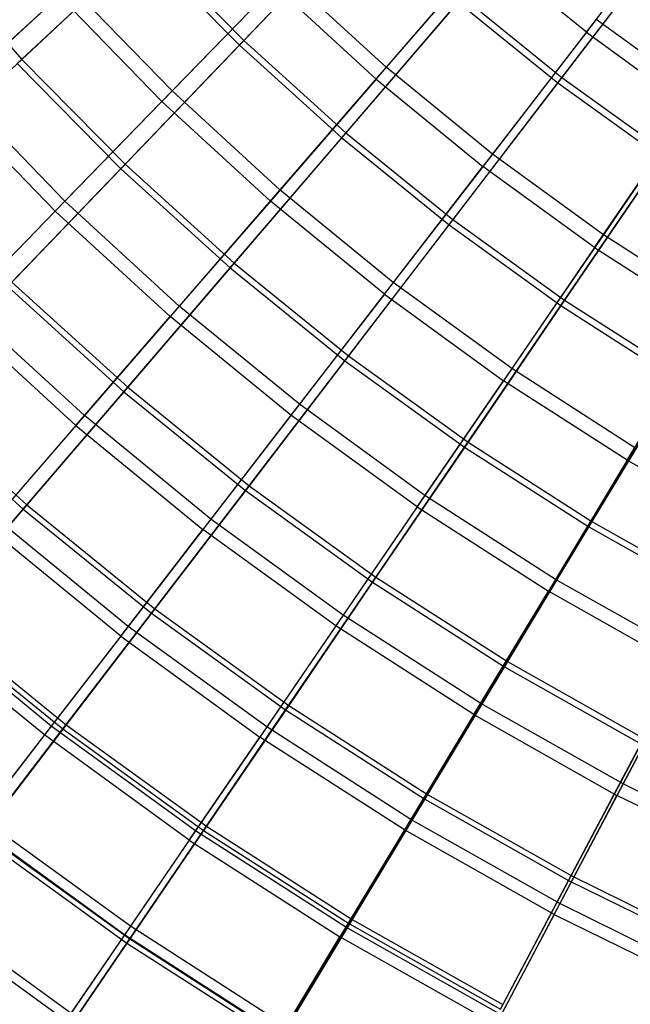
# Model space of a CAD drawing. Extents: x 0.1 to 12.1, y -6 to 6.
# Tile 11 of 256: x 3.2 to 4.1, y -4.1 to -2.6. Entities that reach past the tile are written whole.
import ezdxf

# ---------------------------------------------------------------- set-up
doc = ezdxf.new("R2010")
doc.units = 0
doc.header["$LTSCALE"] = 2.54
doc.layers.get('0').update_dxf_attribs({"linetype": 'CONTINUOUS'})

# ---------------------------------------------------------------- blocks, each defined once
blk = doc.blocks.new('DROPS_COLOR_B-11195_STL')
at = {"color": 0}
for p, q in [((4.0195, -2.6461, 12.3507), (4.1801, -2.4379, 12.5437)), ((4.0195, -2.6461, 12.3507), (4.1801, -2.4379, 12.5437)), ((3.8876, -2.5071, 3.0173), (3.722, -2.6982, 3.2233)), ((3.8876, -2.5071, 3.0173), (3.722, -2.6982, 3.2233)), ((3.7068, -2.7157, 12.1434), (3.8718, -2.5253, 12.3507)), ((3.7068, -2.7157, 12.1434), (3.8718, -2.5253, 12.3507)), ((4.0195, -2.6461, 12.3507), (3.8718, -2.5253, 12.3507)), ((4.0195, -2.6461, 12.3507), (3.8718, -2.5253, 12.3507)), ((3.5717, -2.5604, 3.2233), (3.4037, -2.7333, 3.443)), ((3.5717, -2.5604, 3.2233), (3.4037, -2.7333, 3.443)), ((3.722, -2.6982, 3.2233), (3.5717, -2.5604, 3.2233)), ((3.722, -2.6982, 3.2233), (3.5717, -2.5604, 3.2233)), ((3.5557, -2.5769, 12.1434), (3.3884, -2.749, 11.9225)), ((3.5557, -2.5769, 12.1434), (3.3884, -2.749, 11.9225)), ((3.7068, -2.7157, 12.1434), (3.5557, -2.5769, 12.1434)), ((3.7068, -2.7157, 12.1434), (3.5557, -2.5769, 12.1434)), ((3.2519, -2.5772, 3.443), (3.0835, -2.7318, 3.6756)), ((3.2519, -2.5772, 3.443), (3.0835, -2.7318, 3.6756)), ((3.4037, -2.7333, 3.443), (3.2519, -2.5772, 3.443)), ((3.4037, -2.7333, 3.443), (3.2519, -2.5772, 3.443)), ((3.2358, -2.592, 11.9225), (3.0682, -2.7458, 11.6886)), ((3.2358, -2.592, 11.9225), (3.0682, -2.7458, 11.6886)), ((3.2358, -2.592, 11.9225), (3.3884, -2.749, 11.9225)), ((3.2358, -2.592, 11.9225), (3.3884, -2.749, 11.9225)), ((4.0343, -2.627, 3.0173), (3.8798, -2.8273, 3.2233)), ((4.0343, -2.627, 3.0173), (3.8798, -2.8273, 3.2233)), ((4.1875, -2.7384, 3.0173), (4.0343, -2.627, 3.0173)), ((4.1875, -2.7384, 3.0173), (4.0343, -2.627, 3.0173)), ((4.0195, -2.6461, 12.3507), (3.8657, -2.8456, 12.1434)), ((4.0195, -2.6461, 12.3507), (3.8657, -2.8456, 12.1434)), ((4.0195, -2.6461, 12.3507), (4.1739, -2.7583, 12.3507)), ((4.0195, -2.6461, 12.3507), (4.1739, -2.7583, 12.3507)), ((3.722, -2.6982, 3.2233), (3.564, -2.8805, 3.443)), ((3.722, -2.6982, 3.2233), (3.564, -2.8805, 3.443)), ((3.8798, -2.8273, 3.2233), (3.722, -2.6982, 3.2233)), ((3.8798, -2.8273, 3.2233), (3.722, -2.6982, 3.2233)), ((3.7068, -2.7157, 12.1434), (3.5497, -2.8971, 11.9225)), ((3.7068, -2.7157, 12.1434), (3.5497, -2.8971, 11.9225)), ((3.7068, -2.7157, 12.1434), (3.8657, -2.8456, 12.1434)), ((3.7068, -2.7157, 12.1434), (3.8657, -2.8456, 12.1434)), ((3.2443, -2.8973, 3.6756), (3.0835, -2.7318, 3.6756)), ((3.2443, -2.8973, 3.6756), (3.0835, -2.7318, 3.6756)), ((3.4037, -2.7333, 3.443), (3.2443, -2.8973, 3.6756)), ((3.4037, -2.7333, 3.443), (3.2443, -2.8973, 3.6756)), ((3.564, -2.8805, 3.443), (3.4037, -2.7333, 3.443)), ((3.564, -2.8805, 3.443), (3.4037, -2.7333, 3.443)), ((3.2299, -2.9122, 11.6886), (3.0682, -2.7458, 11.6886)), ((3.2299, -2.9122, 11.6886), (3.0682, -2.7458, 11.6886)), ((3.2299, -2.9122, 11.6886), (3.3884, -2.749, 11.9225)), ((3.2299, -2.9122, 11.6886), (3.3884, -2.749, 11.9225)), ((3.5497, -2.8971, 11.9225), (3.3884, -2.749, 11.9225)), ((3.5497, -2.8971, 11.9225), (3.3884, -2.749, 11.9225)), ((4.1875, -2.7384, 3.0173), (4.0448, -2.9472, 3.2233)), ((4.1875, -2.7384, 3.0173), (4.0448, -2.9472, 3.2233)), ((4.0318, -2.9662, 12.1434), (4.1739, -2.7583, 12.3507)), ((4.0318, -2.9662, 12.1434), (4.1739, -2.7583, 12.3507)), ((3.8798, -2.8273, 3.2233), (3.7325, -3.0183, 3.443)), ((3.8798, -2.8273, 3.2233), (3.7325, -3.0183, 3.443)), ((4.0448, -2.9472, 3.2233), (3.8798, -2.8273, 3.2233)), ((4.0448, -2.9472, 3.2233), (3.8798, -2.8273, 3.2233)), ((3.7192, -3.0357, 11.9225), (3.8657, -2.8456, 12.1434)), ((3.7192, -3.0357, 11.9225), (3.8657, -2.8456, 12.1434)), ((4.0318, -2.9662, 12.1434), (3.8657, -2.8456, 12.1434)), ((4.0318, -2.9662, 12.1434), (3.8657, -2.8456, 12.1434)), ((3.564, -2.8805, 3.443), (3.4143, -3.0533, 3.6756)), ((3.564, -2.8805, 3.443), (3.4143, -3.0533, 3.6756)), ((3.7325, -3.0183, 3.443), (3.564, -2.8805, 3.443)), ((3.7325, -3.0183, 3.443), (3.564, -2.8805, 3.443)), ((3.2443, -2.8973, 3.6756), (3.0941, -3.0518, 3.9205)), ((3.2443, -2.8973, 3.6756), (3.0941, -3.0518, 3.9205)), ((3.4143, -3.0533, 3.6756), (3.2443, -2.8973, 3.6756)), ((3.4143, -3.0533, 3.6756), (3.2443, -2.8973, 3.6756)), ((3.5497, -2.8971, 11.9225), (3.4007, -3.069, 11.6886)), ((3.5497, -2.8971, 11.9225), (3.4007, -3.069, 11.6886)), ((3.7192, -3.0357, 11.9225), (3.5497, -2.8971, 11.9225)), ((3.7192, -3.0357, 11.9225), (3.5497, -2.8971, 11.9225)), ((3.2299, -2.9122, 11.6886), (3.0806, -3.0657, 11.4426)), ((3.2299, -2.9122, 11.6886), (3.0806, -3.0657, 11.4426)), ((3.2299, -2.9122, 11.6886), (3.4007, -3.069, 11.6886)), ((3.2299, -2.9122, 11.6886), (3.4007, -3.069, 11.6886)), ((4.0448, -2.9472, 3.2233), (3.9087, -3.1462, 3.443)), ((4.0448, -2.9472, 3.2233), (3.9087, -3.1462, 3.443)), ((4.2163, -3.0574, 3.2233), (4.0448, -2.9472, 3.2233)), ((4.2163, -3.0574, 3.2233), (4.0448, -2.9472, 3.2233)), ((4.0318, -2.9662, 12.1434), (3.8963, -3.1644, 11.9225)), ((4.0318, -2.9662, 12.1434), (3.8963, -3.1644, 11.9225)), ((4.0318, -2.9662, 12.1434), (4.2044, -3.0772, 12.1434)), ((4.0318, -2.9662, 12.1434), (4.2044, -3.0772, 12.1434)), ((3.7325, -3.0183, 3.443), (3.5929, -3.1994, 3.6756)), ((3.7325, -3.0183, 3.443), (3.5929, -3.1994, 3.6756)), ((3.9087, -3.1462, 3.443), (3.7325, -3.0183, 3.443)), ((3.9087, -3.1462, 3.443), (3.7325, -3.0183, 3.443)), ((3.7192, -3.0357, 11.9225), (3.5803, -3.2158, 11.6886)), ((3.7192, -3.0357, 11.9225), (3.5803, -3.2158, 11.6886)), ((3.7192, -3.0357, 11.9225), (3.8963, -3.1644, 11.9225)), ((3.7192, -3.0357, 11.9225), (3.8963, -3.1644, 11.9225)), ((3.2732, -3.2161, 3.9205), (3.0941, -3.0518, 3.9205)), ((3.2732, -3.2161, 3.9205), (3.0941, -3.0518, 3.9205)), ((3.4143, -3.0533, 3.6756), (3.2732, -3.2161, 3.9205)), ((3.4143, -3.0533, 3.6756), (3.2732, -3.2161, 3.9205)), ((3.5929, -3.1994, 3.6756), (3.4143, -3.0533, 3.6756)), ((3.5929, -3.1994, 3.6756), (3.4143, -3.0533, 3.6756)), ((3.2605, -3.2308, 11.4426), (3.0806, -3.0657, 11.4426)), ((3.2605, -3.2308, 11.4426), (3.0806, -3.0657, 11.4426)), ((3.2605, -3.2308, 11.4426), (3.4007, -3.069, 11.6886)), ((3.2605, -3.2308, 11.4426), (3.4007, -3.069, 11.6886)), ((3.5803, -3.2158, 11.6886), (3.4007, -3.069, 11.6886)), ((3.5803, -3.2158, 11.6886), (3.4007, -3.069, 11.6886)), ((4.0804, -3.2827, 11.9225), (4.2044, -3.0772, 12.1434)), ((4.0804, -3.2827, 11.9225), (4.2044, -3.0772, 12.1434)), ((3.9087, -3.1462, 3.443), (3.7796, -3.335, 3.6756)), ((3.9087, -3.1462, 3.443), (3.7796, -3.335, 3.6756)), ((4.0918, -3.2639, 3.443), (3.9087, -3.1462, 3.443)), ((4.0918, -3.2639, 3.443), (3.9087, -3.1462, 3.443)), ((3.7679, -3.3521, 11.6886), (3.8963, -3.1644, 11.9225)), ((3.7679, -3.3521, 11.6886), (3.8963, -3.1644, 11.9225)), ((4.0804, -3.2827, 11.9225), (3.8963, -3.1644, 11.9225)), ((4.0804, -3.2827, 11.9225), (3.8963, -3.1644, 11.9225)), ((3.5929, -3.1994, 3.6756), (3.4614, -3.37, 3.9205)), ((3.5929, -3.1994, 3.6756), (3.4614, -3.37, 3.9205)), ((3.7796, -3.335, 3.6756), (3.5929, -3.1994, 3.6756)), ((3.7796, -3.335, 3.6756), (3.5929, -3.1994, 3.6756)), ((3.2732, -3.2161, 3.9205), (3.1412, -3.3685, 4.177)), ((3.2732, -3.2161, 3.9205), (3.1412, -3.3685, 4.177)), ((3.4614, -3.37, 3.9205), (3.2732, -3.2161, 3.9205)), ((3.4614, -3.37, 3.9205), (3.2732, -3.2161, 3.9205)), ((3.5803, -3.2158, 11.6886), (3.4495, -3.3854, 11.4426)), ((3.5803, -3.2158, 11.6886), (3.4495, -3.3854, 11.4426)), ((3.7679, -3.3521, 11.6886), (3.5803, -3.2158, 11.6886)), ((3.7679, -3.3521, 11.6886), (3.5803, -3.2158, 11.6886)), ((3.2605, -3.2308, 11.4426), (3.1293, -3.3822, 11.1851)), ((3.2605, -3.2308, 11.4426), (3.1293, -3.3822, 11.1851)), ((3.2605, -3.2308, 11.4426), (3.4495, -3.3854, 11.4426)), ((3.2605, -3.2308, 11.4426), (3.4495, -3.3854, 11.4426)), ((4.0918, -3.2639, 3.443), (3.9737, -3.4597, 3.6756)), ((4.0918, -3.2639, 3.443), (3.9737, -3.4597, 3.6756)), ((4.0804, -3.2827, 11.9225), (3.963, -3.4775, 11.6886)), ((4.0804, -3.2827, 11.9225), (3.963, -3.4775, 11.6886)), ((4.0804, -3.2827, 11.9225), (4.2711, -3.3904, 11.9225)), ((4.0804, -3.2827, 11.9225), (4.2711, -3.3904, 11.9225)), ((3.7796, -3.335, 3.6756), (3.658, -3.5128, 3.9205)), ((3.7796, -3.335, 3.6756), (3.658, -3.5128, 3.9205)), ((3.9737, -3.4597, 3.6756), (3.7796, -3.335, 3.6756)), ((3.9737, -3.4597, 3.6756), (3.7796, -3.335, 3.6756)), ((3.7679, -3.3521, 11.6886), (3.647, -3.5289, 11.4426)), ((3.7679, -3.3521, 11.6886), (3.647, -3.5289, 11.4426)), ((3.7679, -3.3521, 11.6886), (3.963, -3.4775, 11.6886)), ((3.7679, -3.3521, 11.6886), (3.963, -3.4775, 11.6886)), ((3.3272, -3.544, 11.1851), (3.1293, -3.3822, 11.1851)), ((3.3272, -3.544, 11.1851), (3.1293, -3.3822, 11.1851)), ((3.3383, -3.5296, 4.177), (3.1412, -3.3685, 4.177)), ((3.3383, -3.5296, 4.177), (3.1412, -3.3685, 4.177)), ((3.4614, -3.37, 3.9205), (3.3383, -3.5296, 4.177)), ((3.4614, -3.37, 3.9205), (3.3383, -3.5296, 4.177)), ((3.658, -3.5128, 3.9205), (3.4614, -3.37, 3.9205)), ((3.658, -3.5128, 3.9205), (3.4614, -3.37, 3.9205)), ((3.3272, -3.544, 11.1851), (3.4495, -3.3854, 11.4426)), ((3.3272, -3.544, 11.1851), (3.4495, -3.3854, 11.4426)), ((3.647, -3.5289, 11.4426), (3.4495, -3.3854, 11.4426)), ((3.647, -3.5289, 11.4426), (3.4495, -3.3854, 11.4426)), ((3.9737, -3.4597, 3.6756), (3.8624, -3.6442, 3.9205)), ((3.9737, -3.4597, 3.6756), (3.8624, -3.6442, 3.9205)), ((4.1746, -3.5732, 3.6756), (3.9737, -3.4597, 3.6756)), ((4.1746, -3.5732, 3.6756), (3.9737, -3.4597, 3.6756)), ((3.8524, -3.6609, 11.4426), (3.963, -3.4775, 11.6886)), ((3.8524, -3.6609, 11.4426), (3.963, -3.4775, 11.6886)), ((4.1649, -3.5915, 11.6886), (3.963, -3.4775, 11.6886)), ((4.1649, -3.5915, 11.6886), (3.963, -3.4775, 11.6886)), ((3.224, -3.6778, 4.4442), (3.0187, -3.5099, 4.4442)), ((3.224, -3.6778, 4.4442), (3.0187, -3.5099, 4.4442)), ((3.658, -3.5128, 3.9205), (3.5442, -3.6792, 4.177)), ((3.658, -3.5128, 3.9205), (3.5442, -3.6792, 4.177)), ((3.8624, -3.6442, 3.9205), (3.658, -3.5128, 3.9205)), ((3.8624, -3.6442, 3.9205), (3.658, -3.5128, 3.9205)), ((3.2138, -3.691, 10.9169), (3.0077, -3.5225, 10.9169)), ((3.2138, -3.691, 10.9169), (3.0077, -3.5225, 10.9169)), ((3.3383, -3.5296, 4.177), (3.224, -3.6778, 4.4442)), ((3.3383, -3.5296, 4.177), (3.224, -3.6778, 4.4442)), ((3.5442, -3.6792, 4.177), (3.3383, -3.5296, 4.177)), ((3.5442, -3.6792, 4.177), (3.3383, -3.5296, 4.177)), ((3.647, -3.5289, 11.4426), (3.534, -3.6942, 11.1851)), ((3.647, -3.5289, 11.4426), (3.534, -3.6942, 11.1851)), ((3.8524, -3.6609, 11.4426), (3.647, -3.5289, 11.4426)), ((3.8524, -3.6609, 11.4426), (3.647, -3.5289, 11.4426)), ((3.3272, -3.544, 11.1851), (3.2138, -3.691, 10.9169)), ((3.3272, -3.544, 11.1851), (3.2138, -3.691, 10.9169)), ((3.3272, -3.544, 11.1851), (3.534, -3.6942, 11.1851)), ((3.3272, -3.544, 11.1851), (3.534, -3.6942, 11.1851)), ((4.1746, -3.5732, 3.6756), (4.0741, -3.7638, 3.9205)), ((4.1746, -3.5732, 3.6756), (4.0741, -3.7638, 3.9205)), ((4.1649, -3.5915, 11.6886), (4.065, -3.781, 11.4426)), ((4.1649, -3.5915, 11.6886), (4.065, -3.781, 11.4426)), ((3.8624, -3.6442, 3.9205), (3.7583, -3.8169, 4.177)), ((3.8624, -3.6442, 3.9205), (3.7583, -3.8169, 4.177)), ((4.0741, -3.7638, 3.9205), (3.8624, -3.6442, 3.9205)), ((4.0741, -3.7638, 3.9205), (3.8624, -3.6442, 3.9205)), ((3.8524, -3.6609, 11.4426), (3.749, -3.8324, 11.1851)), ((3.8524, -3.6609, 11.4426), (3.749, -3.8324, 11.1851)), ((3.8524, -3.6609, 11.4426), (4.065, -3.781, 11.4426)), ((3.8524, -3.6609, 11.4426), (4.065, -3.781, 11.4426)), ((3.224, -3.6778, 4.4442), (3.119, -3.814, 4.7214)), ((3.224, -3.6778, 4.4442), (3.119, -3.814, 4.7214)), ((3.4386, -3.8337, 4.4442), (3.224, -3.6778, 4.4442)), ((3.4386, -3.8337, 4.4442), (3.224, -3.6778, 4.4442)), ((3.5442, -3.6792, 4.177), (3.4386, -3.8337, 4.4442)), ((3.5442, -3.6792, 4.177), (3.4386, -3.8337, 4.4442)), ((3.7583, -3.8169, 4.177), (3.5442, -3.6792, 4.177)), ((3.7583, -3.8169, 4.177), (3.5442, -3.6792, 4.177)), ((3.2138, -3.691, 10.9169), (3.1096, -3.8261, 10.6389)), ((3.2138, -3.691, 10.9169), (3.1096, -3.8261, 10.6389)), ((3.4291, -3.8475, 10.9169), (3.2138, -3.691, 10.9169)), ((3.4291, -3.8475, 10.9169), (3.2138, -3.691, 10.9169)), ((3.4291, -3.8475, 10.9169), (3.534, -3.6942, 11.1851)), ((3.4291, -3.8475, 10.9169), (3.534, -3.6942, 11.1851)), ((3.749, -3.8324, 11.1851), (3.534, -3.6942, 11.1851)), ((3.749, -3.8324, 11.1851), (3.534, -3.6942, 11.1851)), ((4.0741, -3.7638, 3.9205), (3.98, -3.942, 4.177)), ((4.0741, -3.7638, 3.9205), (3.98, -3.942, 4.177)), ((4.2922, -3.871, 3.9205), (4.0741, -3.7638, 3.9205)), ((4.2922, -3.871, 3.9205), (4.0741, -3.7638, 3.9205)), ((3.9715, -3.9581, 11.1851), (4.065, -3.781, 11.4426)), ((3.9715, -3.9581, 11.1851), (4.065, -3.781, 11.4426)), ((4.2841, -3.8887, 11.4426), (4.065, -3.781, 11.4426)), ((4.2841, -3.8887, 11.4426), (4.065, -3.781, 11.4426)), ((3.3415, -3.9757, 4.7214), (3.119, -3.814, 4.7214)), ((3.3415, -3.9757, 4.7214), (3.119, -3.814, 4.7214)), ((3.7583, -3.8169, 4.177), (3.6617, -3.9771, 4.4442)), ((3.7583, -3.8169, 4.177), (3.6617, -3.9771, 4.4442)), ((3.98, -3.942, 4.177), (3.7583, -3.8169, 4.177)), ((3.98, -3.942, 4.177), (3.7583, -3.8169, 4.177)), ((3.3328, -3.9883, 10.6389), (3.1096, -3.8261, 10.6389)), ((3.3328, -3.9883, 10.6389), (3.1096, -3.8261, 10.6389)), ((3.4386, -3.8337, 4.4442), (3.3415, -3.9757, 4.7214)), ((3.4386, -3.8337, 4.4442), (3.3415, -3.9757, 4.7214)), ((3.6617, -3.9771, 4.4442), (3.4386, -3.8337, 4.4442)), ((3.6617, -3.9771, 4.4442), (3.4386, -3.8337, 4.4442)), ((3.749, -3.8324, 11.1851), (3.6531, -3.9914, 10.9169)), ((3.749, -3.8324, 11.1851), (3.6531, -3.9914, 10.9169)), ((3.9715, -3.9581, 11.1851), (3.749, -3.8324, 11.1851)), ((3.9715, -3.9581, 11.1851), (3.749, -3.8324, 11.1851)), ((3.4291, -3.8475, 10.9169), (3.3328, -3.9883, 10.6389)), ((3.4291, -3.8475, 10.9169), (3.3328, -3.9883, 10.6389)), ((3.4291, -3.8475, 10.9169), (3.6531, -3.9914, 10.9169)), ((3.4291, -3.8475, 10.9169), (3.6531, -3.9914, 10.9169)), ((3.2532, -4.1049, 5.0076), (3.0234, -3.9379, 5.0076)), ((3.2532, -4.1049, 5.0076), (3.0234, -3.9379, 5.0076)), ((3.2454, -4.1163, 10.3518), (3.015, -3.9489, 10.3518)), ((3.2454, -4.1163, 10.3518), (3.015, -3.9489, 10.3518)), ((3.98, -3.942, 4.177), (3.8927, -4.1075, 4.4442)), ((3.98, -3.942, 4.177), (3.8927, -4.1075, 4.4442)), ((4.2084, -4.0544, 4.177), (3.98, -3.942, 4.177)), ((4.2084, -4.0544, 4.177), (3.98, -3.942, 4.177)), ((3.9715, -3.9581, 11.1851), (3.8849, -4.1223, 10.9169)), ((3.9715, -3.9581, 11.1851), (3.8849, -4.1223, 10.9169)), ((3.9715, -3.9581, 11.1851), (4.2009, -4.0708, 11.1851)), ((3.9715, -3.9581, 11.1851), (4.2009, -4.0708, 11.1851)), ((3.3415, -3.9757, 4.7214), (3.2532, -4.1049, 5.0076)), ((3.3415, -3.9757, 4.7214), (3.2532, -4.1049, 5.0076)), ((3.5729, -4.1244, 4.7214), (3.3415, -3.9757, 4.7214)), ((3.5729, -4.1244, 4.7214), (3.3415, -3.9757, 4.7214)), ((3.6617, -3.9771, 4.4442), (3.5729, -4.1244, 4.7214)), ((3.6617, -3.9771, 4.4442), (3.5729, -4.1244, 4.7214)), ((3.8927, -4.1075, 4.4442), (3.6617, -3.9771, 4.4442)), ((3.8927, -4.1075, 4.4442), (3.6617, -3.9771, 4.4442)), ((3.3328, -3.9883, 10.6389), (3.2454, -4.1163, 10.3518)), ((3.3328, -3.9883, 10.6389), (3.2454, -4.1163, 10.3518)), ((3.565, -4.1375, 10.6389), (3.3328, -3.9883, 10.6389)), ((3.565, -4.1375, 10.6389), (3.3328, -3.9883, 10.6389)), ((3.565, -4.1375, 10.6389), (3.6531, -3.9914, 10.9169)), ((3.565, -4.1375, 10.6389), (3.6531, -3.9914, 10.9169)), ((3.8849, -4.1223, 10.9169), (3.6531, -3.9914, 10.9169)), ((3.8849, -4.1223, 10.9169), (3.6531, -3.9914, 10.9169))]:
    blk.add_line(p, q, dxfattribs=at)
blk = doc.blocks.new('GROUP_1')
at = {"color": 0}
for p, q in [((3.6348, 3.5314, 1.068), (3.4504, 3.3391, 1.2636)), ((3.6348, 3.5314, 1.068), (3.4504, 3.3391, 1.2636)), ((3.4437, 3.3321, 10.7288), (3.6278, 3.524, 10.925)), ((3.4437, 3.3321, 10.7288), (3.6278, 3.524, 10.925)), ((4.0913, 3.5038, 0.8873), (3.9231, 3.2841, 1.068)), ((4.0913, 3.5038, 0.8873), (3.9231, 3.2841, 1.068)), ((3.3066, 3.4849, 1.2636), (3.1201, 3.3109, 1.4735)), ((3.3066, 3.4849, 1.2636), (3.1201, 3.3109, 1.4735)), ((3.3066, 3.4849, 1.2636), (3.4504, 3.3391, 1.2636)), ((3.3066, 3.4849, 1.2636), (3.4504, 3.3391, 1.2636)), ((3.9169, 3.276, 10.925), (4.0849, 3.4955, 11.1062)), ((3.9169, 3.276, 10.925), (4.0849, 3.4955, 11.1062)), ((2.9752, 3.4751, 1.4735), (3.1201, 3.3109, 1.4735)), ((2.9752, 3.4751, 1.4735), (3.1201, 3.3109, 1.4735)), ((3.1132, 3.3045, 10.5184), (3.2995, 3.4783, 10.7288)), ((3.1132, 3.3045, 10.5184), (3.2995, 3.4783, 10.7288)), ((3.2995, 3.4783, 10.7288), (3.4437, 3.3321, 10.7288)), ((3.2995, 3.4783, 10.7288), (3.4437, 3.3321, 10.7288)), ((3.7755, 3.4037, 1.068), (3.6021, 3.2016, 1.2636)), ((3.7755, 3.4037, 1.068), (3.6021, 3.2016, 1.2636)), ((3.7755, 3.4037, 1.068), (3.9231, 3.2841, 1.068)), ((3.7755, 3.4037, 1.068), (3.9231, 3.2841, 1.068)), ((3.5958, 3.1942, 10.7288), (3.7689, 3.396, 10.925)), ((3.5958, 3.1942, 10.7288), (3.7689, 3.396, 10.925)), ((3.7689, 3.396, 10.925), (3.9169, 3.276, 10.925)), ((3.7689, 3.396, 10.925), (3.9169, 3.276, 10.925)), ((3.4504, 3.3391, 1.2636), (3.2738, 3.155, 1.4735)), ((3.4504, 3.3391, 1.2636), (3.2738, 3.155, 1.4735)), ((3.4504, 3.3391, 1.2636), (3.6021, 3.2016, 1.2636)), ((3.4504, 3.3391, 1.2636), (3.6021, 3.2016, 1.2636)), ((3.2674, 3.1483, 10.5184), (3.4437, 3.3321, 10.7288)), ((3.2674, 3.1483, 10.5184), (3.4437, 3.3321, 10.7288)), ((3.4437, 3.3321, 10.7288), (3.5958, 3.1942, 10.7288)), ((3.4437, 3.3321, 10.7288), (3.5958, 3.1942, 10.7288)), ((3.1201, 3.3109, 1.4735), (2.9422, 3.145, 1.6972)), ((3.1201, 3.3109, 1.4735), (2.9422, 3.145, 1.6972)), ((3.1201, 3.3109, 1.4735), (3.2738, 3.155, 1.4735)), ((3.1201, 3.3109, 1.4735), (3.2738, 3.155, 1.4735)), ((3.1132, 3.3045, 10.5184), (3.2674, 3.1483, 10.5184)), ((3.1132, 3.3045, 10.5184), (3.2674, 3.1483, 10.5184)), ((3.9231, 3.2841, 1.068), (3.7612, 3.0726, 1.2636)), ((3.9231, 3.2841, 1.068), (3.7612, 3.0726, 1.2636)), ((3.9231, 3.2841, 1.068), (4.0771, 3.1729, 1.068)), ((3.9231, 3.2841, 1.068), (4.0771, 3.1729, 1.068)), ((3.7553, 3.0649, 10.7288), (3.9169, 3.276, 10.925)), ((3.7553, 3.0649, 10.7288), (3.9169, 3.276, 10.925)), ((3.9169, 3.276, 10.925), (4.0714, 3.1645, 10.925)), ((3.9169, 3.276, 10.925), (4.0714, 3.1645, 10.925)), ((3.4299, 3.0008, 10.5184), (3.5958, 3.1942, 10.7288)), ((3.4299, 3.0008, 10.5184), (3.5958, 3.1942, 10.7288)), ((3.6021, 3.2016, 1.2636), (3.436, 3.0079, 1.4735)), ((3.6021, 3.2016, 1.2636), (3.436, 3.0079, 1.4735)), ((3.5958, 3.1942, 10.7288), (3.7553, 3.0649, 10.7288)), ((3.5958, 3.1942, 10.7288), (3.7553, 3.0649, 10.7288)), ((3.6021, 3.2016, 1.2636), (3.7612, 3.0726, 1.2636)), ((3.6021, 3.2016, 1.2636), (3.7612, 3.0726, 1.2636)), ((3.9217, 2.9447, 10.7288), (4.0714, 3.1645, 10.925)), ((3.9217, 2.9447, 10.7288), (4.0714, 3.1645, 10.925)), ((4.0771, 3.1729, 1.068), (3.9272, 2.9527, 1.2636)), ((4.0771, 3.1729, 1.068), (3.9272, 2.9527, 1.2636)), ((3.0993, 2.9731, 10.2942), (3.2674, 3.1483, 10.5184)), ((3.0993, 2.9731, 10.2942), (3.2674, 3.1483, 10.5184)), ((3.2738, 3.155, 1.4735), (3.1055, 2.9795, 1.6972)), ((3.2738, 3.155, 1.4735), (3.1055, 2.9795, 1.6972)), ((3.2674, 3.1483, 10.5184), (3.4299, 3.0008, 10.5184)), ((3.2674, 3.1483, 10.5184), (3.4299, 3.0008, 10.5184)), ((3.2738, 3.155, 1.4735), (3.436, 3.0079, 1.4735)), ((3.2738, 3.155, 1.4735), (3.436, 3.0079, 1.4735)), ((3.6004, 2.8626, 10.5184), (3.7553, 3.0649, 10.7288)), ((3.6004, 2.8626, 10.5184), (3.7553, 3.0649, 10.7288)), ((3.7612, 3.0726, 1.2636), (3.6061, 2.87, 1.4735)), ((3.7612, 3.0726, 1.2636), (3.6061, 2.87, 1.4735)), ((3.7553, 3.0649, 10.7288), (3.9217, 2.9447, 10.7288)), ((3.7553, 3.0649, 10.7288), (3.9217, 2.9447, 10.7288)), ((3.7612, 3.0726, 1.2636), (3.9272, 2.9527, 1.2636)), ((3.7612, 3.0726, 1.2636), (3.9272, 2.9527, 1.2636)), ((3.436, 3.0079, 1.4735), (3.2776, 2.8233, 1.6972)), ((3.436, 3.0079, 1.4735), (3.2776, 2.8233, 1.6972)), ((3.436, 3.0079, 1.4735), (3.6061, 2.87, 1.4735)), ((3.436, 3.0079, 1.4735), (3.6061, 2.87, 1.4735)), ((3.2719, 2.8165, 10.2942), (3.4299, 3.0008, 10.5184)), ((3.2719, 2.8165, 10.2942), (3.4299, 3.0008, 10.5184)), ((3.4299, 3.0008, 10.5184), (3.6004, 2.8626, 10.5184)), ((3.4299, 3.0008, 10.5184), (3.6004, 2.8626, 10.5184)), ((3.0993, 2.9731, 10.2942), (3.2719, 2.8165, 10.2942)), ((3.0993, 2.9731, 10.2942), (3.2719, 2.8165, 10.2942)), ((3.1055, 2.9795, 1.6972), (3.2776, 2.8233, 1.6972)), ((3.1055, 2.9795, 1.6972), (3.2776, 2.8233, 1.6972)), ((3.7783, 2.7341, 10.5184), (3.9217, 2.9447, 10.7288)), ((3.7783, 2.7341, 10.5184), (3.9217, 2.9447, 10.7288)), ((3.9272, 2.9527, 1.2636), (3.7836, 2.7418, 1.4735)), ((3.9272, 2.9527, 1.2636), (3.7836, 2.7418, 1.4735)), ((3.9217, 2.9447, 10.7288), (4.0946, 2.8339, 10.7288)), ((3.9217, 2.9447, 10.7288), (4.0946, 2.8339, 10.7288)), ((3.9272, 2.9527, 1.2636), (4.0996, 2.8422, 1.2636)), ((3.9272, 2.9527, 1.2636), (4.0996, 2.8422, 1.2636)), ((3.6061, 2.87, 1.4735), (3.4582, 2.6769, 1.6972)), ((3.6061, 2.87, 1.4735), (3.4582, 2.6769, 1.6972)), ((3.6061, 2.87, 1.4735), (3.7836, 2.7418, 1.4735)), ((3.6061, 2.87, 1.4735), (3.7836, 2.7418, 1.4735)), ((3.4529, 2.6698, 10.2942), (3.6004, 2.8626, 10.5184)), ((3.4529, 2.6698, 10.2942), (3.6004, 2.8626, 10.5184)), ((3.6004, 2.8626, 10.5184), (3.7783, 2.7341, 10.5184)), ((3.6004, 2.8626, 10.5184), (3.7783, 2.7341, 10.5184)), ((4.0996, 2.8422, 1.2636), (3.9679, 2.6237, 1.4735)), ((4.0996, 2.8422, 1.2636), (3.9679, 2.6237, 1.4735)), ((3.9631, 2.6157, 10.5184), (4.0946, 2.8339, 10.7288)), ((3.9631, 2.6157, 10.5184), (4.0946, 2.8339, 10.7288)), ((2.9459, 2.8131, 1.9339), (3.1276, 2.6483, 1.9339)), ((2.9459, 2.8131, 1.9339), (3.1276, 2.6483, 1.9339)), ((3.1221, 2.6419, 10.057), (3.2719, 2.8165, 10.2942)), ((3.1221, 2.6419, 10.057), (3.2719, 2.8165, 10.2942)), ((3.2776, 2.8233, 1.6972), (3.1276, 2.6483, 1.9339)), ((3.2776, 2.8233, 1.6972), (3.1276, 2.6483, 1.9339)), ((3.2719, 2.8165, 10.2942), (3.4529, 2.6698, 10.2942)), ((3.2719, 2.8165, 10.2942), (3.4529, 2.6698, 10.2942)), ((3.2776, 2.8233, 1.6972), (3.4582, 2.6769, 1.6972)), ((3.2776, 2.8233, 1.6972), (3.4582, 2.6769, 1.6972)), ((2.9401, 2.807, 10.057), (3.1221, 2.6419, 10.057)), ((2.9401, 2.807, 10.057), (3.1221, 2.6419, 10.057)), ((3.7836, 2.7418, 1.4735), (3.6467, 2.5408, 1.6972)), ((3.7836, 2.7418, 1.4735), (3.6467, 2.5408, 1.6972)), ((3.7836, 2.7418, 1.4735), (3.9679, 2.6237, 1.4735)), ((3.7836, 2.7418, 1.4735), (3.9679, 2.6237, 1.4735)), ((3.6417, 2.5334, 10.2942), (3.7783, 2.7341, 10.5184)), ((3.6417, 2.5334, 10.2942), (3.7783, 2.7341, 10.5184)), ((3.7783, 2.7341, 10.5184), (3.9631, 2.6157, 10.5184)), ((3.7783, 2.7341, 10.5184), (3.9631, 2.6157, 10.5184)), ((3.313, 2.4872, 10.057), (3.4529, 2.6698, 10.2942)), ((3.313, 2.4872, 10.057), (3.4529, 2.6698, 10.2942)), ((3.4582, 2.6769, 1.6972), (3.3181, 2.4938, 1.9339)), ((3.4582, 2.6769, 1.6972), (3.3181, 2.4938, 1.9339)), ((3.4529, 2.6698, 10.2942), (3.6417, 2.5334, 10.2942)), ((3.4529, 2.6698, 10.2942), (3.6417, 2.5334, 10.2942)), ((3.4582, 2.6769, 1.6972), (3.6467, 2.5408, 1.6972)), ((3.4582, 2.6769, 1.6972), (3.6467, 2.5408, 1.6972)), ((2.9811, 2.4775, 9.8075), (3.1221, 2.6419, 10.057)), ((2.9811, 2.4775, 9.8075), (3.1221, 2.6419, 10.057)), ((3.1276, 2.6483, 1.9339), (2.9862, 2.4834, 2.183)), ((3.1276, 2.6483, 1.9339), (2.9862, 2.4834, 2.183)), ((3.1221, 2.6419, 10.057), (3.313, 2.4872, 10.057)), ((3.1221, 2.6419, 10.057), (3.313, 2.4872, 10.057)), ((3.1276, 2.6483, 1.9339), (3.3181, 2.4938, 1.9339)), ((3.1276, 2.6483, 1.9339), (3.3181, 2.4938, 1.9339)), ((3.9679, 2.6237, 1.4735), (3.8424, 2.4153, 1.6972)), ((3.9679, 2.6237, 1.4735), (3.8424, 2.4153, 1.6972)), ((3.9679, 2.6237, 1.4735), (4.1586, 2.5159, 1.4735)), ((3.9679, 2.6237, 1.4735), (4.1586, 2.5159, 1.4735)), ((3.8379, 2.4077, 10.2942), (3.9631, 2.6157, 10.5184)), ((3.8379, 2.4077, 10.2942), (3.9631, 2.6157, 10.5184)), ((3.9631, 2.6157, 10.5184), (4.1542, 2.5077, 10.5184)), ((3.9631, 2.6157, 10.5184), (4.1542, 2.5077, 10.5184)), ((3.5123, 2.3433, 10.057), (3.6417, 2.5334, 10.2942)), ((3.5123, 2.3433, 10.057), (3.6417, 2.5334, 10.2942)), ((3.6467, 2.5408, 1.6972), (3.517, 2.3502, 1.9339)), ((3.6467, 2.5408, 1.6972), (3.517, 2.3502, 1.9339)), ((3.6417, 2.5334, 10.2942), (3.8379, 2.4077, 10.2942)), ((3.6417, 2.5334, 10.2942), (3.8379, 2.4077, 10.2942)), ((3.6467, 2.5408, 1.6972), (3.8424, 2.4153, 1.6972)), ((3.6467, 2.5408, 1.6972), (3.8424, 2.4153, 1.6972)), ((3.3181, 2.4938, 1.9339), (3.1861, 2.3214, 2.183)), ((3.3181, 2.4938, 1.9339), (3.1861, 2.3214, 2.183)), ((3.3181, 2.4938, 1.9339), (3.517, 2.3502, 1.9339)), ((3.3181, 2.4938, 1.9339), (3.517, 2.3502, 1.9339)), ((2.9811, 2.4775, 9.8075), (3.1813, 2.3151, 9.8075)), ((2.9811, 2.4775, 9.8075), (3.1813, 2.3151, 9.8075)), ((2.9862, 2.4834, 2.183), (3.1861, 2.3214, 2.183)), ((2.9862, 2.4834, 2.183), (3.1861, 2.3214, 2.183)), ((3.1813, 2.3151, 9.8075), (3.313, 2.4872, 10.057)), ((3.1813, 2.3151, 9.8075), (3.313, 2.4872, 10.057)), ((3.313, 2.4872, 10.057), (3.5123, 2.3433, 10.057)), ((3.313, 2.4872, 10.057), (3.5123, 2.3433, 10.057)), ((3.7192, 2.2107, 10.057), (3.8379, 2.4077, 10.2942)), ((3.7192, 2.2107, 10.057), (3.8379, 2.4077, 10.2942)), ((3.8424, 2.4153, 1.6972), (3.7235, 2.2178, 1.9339)), ((3.8424, 2.4153, 1.6972), (3.7235, 2.2178, 1.9339)), ((3.8379, 2.4077, 10.2942), (4.0407, 2.2931, 10.2942)), ((3.8379, 2.4077, 10.2942), (4.0407, 2.2931, 10.2942)), ((3.8424, 2.4153, 1.6972), (4.0448, 2.3009, 1.6972)), ((3.8424, 2.4153, 1.6972), (4.0448, 2.3009, 1.6972)), ((3.3903, 2.1642, 9.8075), (3.5123, 2.3433, 10.057)), ((3.3903, 2.1642, 9.8075), (3.5123, 2.3433, 10.057)), ((3.517, 2.3502, 1.9339), (3.3948, 2.1707, 2.183)), ((3.517, 2.3502, 1.9339), (3.3948, 2.1707, 2.183)), ((3.5123, 2.3433, 10.057), (3.7192, 2.2107, 10.057)), ((3.5123, 2.3433, 10.057), (3.7192, 2.2107, 10.057)), ((3.517, 2.3502, 1.9339), (3.7235, 2.2178, 1.9339)), ((3.517, 2.3502, 1.9339), (3.7235, 2.2178, 1.9339)), ((3.0582, 2.1543, 9.5464), (3.1813, 2.3151, 9.8075)), ((3.0582, 2.1543, 9.5464), (3.1813, 2.3151, 9.8075)), ((3.1861, 2.3214, 2.183), (3.0627, 2.1601, 2.4436)), ((3.1861, 2.3214, 2.183), (3.0627, 2.1601, 2.4436)), ((3.1813, 2.3151, 9.8075), (3.3903, 2.1642, 9.8075)), ((3.1813, 2.3151, 9.8075), (3.3903, 2.1642, 9.8075)), ((3.1861, 2.3214, 2.183), (3.3948, 2.1707, 2.183)), ((3.1861, 2.3214, 2.183), (3.3948, 2.1707, 2.183)), ((4.0448, 2.3009, 1.6972), (3.9371, 2.0972, 1.9339)), ((4.0448, 2.3009, 1.6972), (3.9371, 2.0972, 1.9339)), ((3.9331, 2.0898, 10.057), (4.0407, 2.2931, 10.2942)), ((3.9331, 2.0898, 10.057), (4.0407, 2.2931, 10.2942)), ((3.7235, 2.2178, 1.9339), (3.6114, 2.0318, 2.183)), ((3.7235, 2.2178, 1.9339), (3.6114, 2.0318, 2.183)), ((3.7235, 2.2178, 1.9339), (3.9371, 2.0972, 1.9339)), ((3.7235, 2.2178, 1.9339), (3.9371, 2.0972, 1.9339)), ((3.6074, 2.0251, 9.8075), (3.7192, 2.2107, 10.057)), ((3.6074, 2.0251, 9.8075), (3.7192, 2.2107, 10.057)), ((3.7192, 2.2107, 10.057), (3.9331, 2.0898, 10.057)), ((3.7192, 2.2107, 10.057), (3.9331, 2.0898, 10.057)), ((3.3948, 2.1707, 2.183), (3.2805, 2.0028, 2.4436)), ((3.3948, 2.1707, 2.183), (3.2805, 2.0028, 2.4436)), ((3.3948, 2.1707, 2.183), (3.6114, 2.0318, 2.183)), ((3.3948, 2.1707, 2.183), (3.6114, 2.0318, 2.183)), ((3.0582, 2.1543, 9.5464), (3.2763, 1.9967, 9.5464)), ((3.0582, 2.1543, 9.5464), (3.2763, 1.9967, 9.5464)), ((3.0627, 2.1601, 2.4436), (3.2805, 2.0028, 2.4436)), ((3.0627, 2.1601, 2.4436), (3.2805, 2.0028, 2.4436)), ((3.2763, 1.9967, 9.5464), (3.3903, 2.1642, 9.8075)), ((3.2763, 1.9967, 9.5464), (3.3903, 2.1642, 9.8075)), ((3.3903, 2.1642, 9.8075), (3.6074, 2.0251, 9.8075)), ((3.3903, 2.1642, 9.8075), (3.6074, 2.0251, 9.8075)), ((3.9371, 2.0972, 1.9339), (3.8355, 1.9052, 2.183)), ((3.9371, 2.0972, 1.9339), (3.8355, 1.9052, 2.183)), ((3.9371, 2.0972, 1.9339), (4.157, 1.9885, 1.9339)), ((3.9371, 2.0972, 1.9339), (4.157, 1.9885, 1.9339)), ((3.8318, 1.8983, 9.8075), (3.9331, 2.0898, 10.057)), ((3.8318, 1.8983, 9.8075), (3.9331, 2.0898, 10.057)), ((3.9331, 2.0898, 10.057), (4.1535, 1.9809, 10.057)), ((3.9331, 2.0898, 10.057), (4.1535, 1.9809, 10.057)), ((3.5029, 1.8516, 9.5464), (3.6074, 2.0251, 9.8075)), ((3.5029, 1.8516, 9.5464), (3.6074, 2.0251, 9.8075)), ((3.6114, 2.0318, 2.183), (3.5066, 1.8578, 2.4436)), ((3.6114, 2.0318, 2.183), (3.5066, 1.8578, 2.4436)), ((3.6074, 2.0251, 9.8075), (3.8318, 1.8983, 9.8075)), ((3.6074, 2.0251, 9.8075), (3.8318, 1.8983, 9.8075)), ((3.6114, 2.0318, 2.183), (3.8355, 1.9052, 2.183)), ((3.6114, 2.0318, 2.183), (3.8355, 1.9052, 2.183)), ((3.1706, 1.8414, 9.2746), (3.2763, 1.9967, 9.5464)), ((3.1706, 1.8414, 9.2746), (3.2763, 1.9967, 9.5464)), ((3.2805, 2.0028, 2.4436), (3.1744, 1.847, 2.715)), ((3.2805, 2.0028, 2.4436), (3.1744, 1.847, 2.715)), ((3.2763, 1.9967, 9.5464), (3.5029, 1.8516, 9.5464)), ((3.2763, 1.9967, 9.5464), (3.5029, 1.8516, 9.5464)), ((3.2805, 2.0028, 2.4436), (3.5066, 1.8578, 2.4436)), ((3.2805, 2.0028, 2.4436), (3.5066, 1.8578, 2.4436))]:
    blk.add_line(p, q, dxfattribs=at)
blk.add_blockref('DROPS_COLOR_B-11195_STL', (-0.06, 5.9973, -1.7), dxfattribs=at)

msp = doc.modelspace()

# ---------------------------------------------------------------- block references
at = {"color": 0}
msp.add_blockref('GROUP_1', (0.06, -5.9973, 1.7), dxfattribs=at)

doc.saveas('drawing.dxf')
